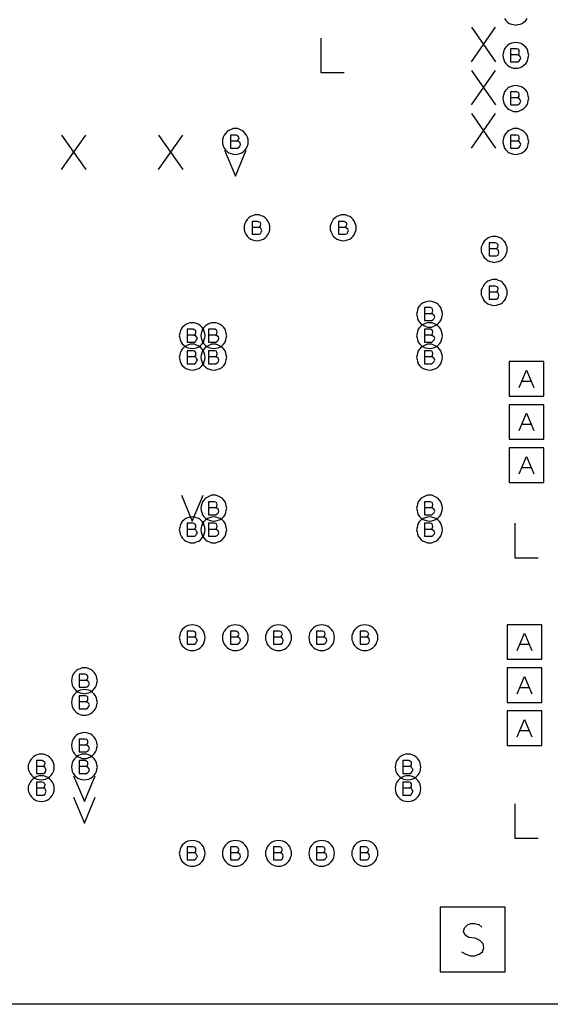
# Model space of a CAD drawing. Extents: x 28 to 61, y 25 to 46.
# Tile 4 of 49: x 33.3 to 34.5, y 29.7 to 31.9. Entities that reach past the tile are written whole.
import ezdxf

# ---------------------------------------------------------------- set-up
doc = ezdxf.new("R2010")
doc.units = 0
doc.layers.add('RVP8-IFD_E_fab', color=2, linetype='CONTINUOUS')

msp = doc.modelspace()

# ---------------------------------------------------------------- linework, layer by layer
at = {"layer": 'RVP8-IFD_E_fab'}
for points in [[(32.23, 29.66), (32.23, 33.66), (41.23, 33.66), (41.23, 29.66), (32.23, 29.66)], [(34.46, 31.86), (34.459, 31.865), (34.458, 31.87), (34.456, 31.875), (34.453, 31.879), (34.449, 31.883), (34.445, 31.886), (34.44, 31.888), (34.435, 31.889), (34.43, 31.89), (34.425, 31.889), (34.42, 31.888), (34.415, 31.886), (34.411, 31.883), (34.407, 31.879), (34.404, 31.875), (34.402, 31.87), (34.401, 31.865), (34.4, 31.86), (34.401, 31.855), (34.402, 31.85), (34.404, 31.845), (34.407, 31.841), (34.411, 31.837), (34.415, 31.834), (34.42, 31.832), (34.425, 31.83), (34.43, 31.83), (34.435, 31.83), (34.44, 31.832), (34.445, 31.834), (34.449, 31.837), (34.453, 31.841), (34.456, 31.845), (34.458, 31.85), (34.459, 31.855), (34.46, 31.86)], [(34.46, 31.76), (34.459, 31.765), (34.458, 31.77), (34.456, 31.775), (34.453, 31.779), (34.449, 31.783), (34.445, 31.786), (34.44, 31.788), (34.435, 31.789), (34.43, 31.79), (34.425, 31.789), (34.42, 31.788), (34.415, 31.786), (34.411, 31.783), (34.407, 31.779), (34.404, 31.775), (34.402, 31.77), (34.401, 31.765), (34.4, 31.76), (34.401, 31.755), (34.402, 31.75), (34.404, 31.745), (34.407, 31.741), (34.411, 31.737), (34.415, 31.734), (34.42, 31.732), (34.425, 31.73), (34.43, 31.73), (34.435, 31.73), (34.44, 31.732), (34.445, 31.734), (34.449, 31.737), (34.453, 31.741), (34.456, 31.745), (34.458, 31.75), (34.459, 31.755), (34.46, 31.76)], [(33.81, 31.66), (33.81, 31.665), (33.808, 31.67), (33.806, 31.675), (33.803, 31.679), (33.799, 31.683), (33.795, 31.686), (33.79, 31.688), (33.785, 31.69), (33.78, 31.69), (33.775, 31.69), (33.77, 31.688), (33.765, 31.686), (33.761, 31.683), (33.757, 31.679), (33.754, 31.675), (33.752, 31.67), (33.75, 31.665), (33.75, 31.66), (33.75, 31.655), (33.752, 31.65), (33.754, 31.645), (33.757, 31.641), (33.761, 31.637), (33.765, 31.634), (33.77, 31.632), (33.775, 31.631), (33.78, 31.63), (33.785, 31.631), (33.79, 31.632), (33.795, 31.634), (33.799, 31.637), (33.803, 31.641), (33.806, 31.645), (33.808, 31.65), (33.81, 31.655), (33.81, 31.66)], [(34.46, 31.66), (34.459, 31.665), (34.458, 31.67), (34.456, 31.675), (34.453, 31.679), (34.449, 31.683), (34.445, 31.686), (34.44, 31.688), (34.435, 31.69), (34.43, 31.69), (34.425, 31.69), (34.42, 31.688), (34.415, 31.686), (34.411, 31.683), (34.407, 31.679), (34.404, 31.675), (34.402, 31.67), (34.401, 31.665), (34.4, 31.66), (34.401, 31.655), (34.402, 31.65), (34.404, 31.645), (34.407, 31.641), (34.411, 31.637), (34.415, 31.634), (34.42, 31.632), (34.425, 31.631), (34.43, 31.63), (34.435, 31.631), (34.44, 31.632), (34.445, 31.634), (34.449, 31.637), (34.453, 31.641), (34.456, 31.645), (34.458, 31.65), (34.459, 31.655), (34.46, 31.66)], [(33.86, 31.46), (33.86, 31.465), (33.858, 31.47), (33.856, 31.475), (33.853, 31.479), (33.849, 31.483), (33.845, 31.486), (33.84, 31.488), (33.835, 31.49), (33.83, 31.49), (33.825, 31.49), (33.82, 31.488), (33.815, 31.486), (33.811, 31.483), (33.807, 31.479), (33.804, 31.475), (33.802, 31.47), (33.8, 31.465), (33.8, 31.46), (33.8, 31.455), (33.802, 31.45), (33.804, 31.445), (33.807, 31.441), (33.811, 31.437), (33.815, 31.434), (33.82, 31.432), (33.825, 31.431), (33.83, 31.43), (33.835, 31.431), (33.84, 31.432), (33.845, 31.434), (33.849, 31.437), (33.853, 31.441), (33.856, 31.445), (33.858, 31.45), (33.86, 31.455), (33.86, 31.46)], [(34.06, 31.46), (34.06, 31.465), (34.058, 31.47), (34.056, 31.475), (34.053, 31.479), (34.049, 31.483), (34.045, 31.486), (34.04, 31.488), (34.035, 31.49), (34.03, 31.49), (34.025, 31.49), (34.02, 31.488), (34.015, 31.486), (34.011, 31.483), (34.007, 31.479), (34.004, 31.475), (34.002, 31.47), (34, 31.465), (34, 31.46), (34, 31.455), (34.002, 31.45), (34.004, 31.445), (34.007, 31.441), (34.011, 31.437), (34.015, 31.434), (34.02, 31.432), (34.025, 31.431), (34.03, 31.43), (34.035, 31.431), (34.04, 31.432), (34.045, 31.434), (34.049, 31.437), (34.053, 31.441), (34.056, 31.445), (34.058, 31.45), (34.06, 31.455), (34.06, 31.46)], [(34.41, 31.41), (34.41, 31.415), (34.408, 31.42), (34.406, 31.425), (34.403, 31.429), (34.399, 31.433), (34.395, 31.436), (34.39, 31.438), (34.385, 31.44), (34.38, 31.44), (34.375, 31.44), (34.37, 31.438), (34.365, 31.436), (34.361, 31.433), (34.357, 31.429), (34.354, 31.425), (34.352, 31.42), (34.35, 31.415), (34.35, 31.41), (34.35, 31.405), (34.352, 31.4), (34.354, 31.395), (34.357, 31.391), (34.361, 31.387), (34.365, 31.384), (34.37, 31.382), (34.375, 31.381), (34.38, 31.38), (34.385, 31.381), (34.39, 31.382), (34.395, 31.384), (34.399, 31.387), (34.403, 31.391), (34.406, 31.395), (34.408, 31.4), (34.41, 31.405), (34.41, 31.41)], [(34.41, 31.31), (34.41, 31.315), (34.408, 31.32), (34.406, 31.325), (34.403, 31.329), (34.399, 31.333), (34.395, 31.336), (34.39, 31.338), (34.385, 31.34), (34.38, 31.34), (34.375, 31.34), (34.37, 31.338), (34.365, 31.336), (34.361, 31.333), (34.357, 31.329), (34.354, 31.325), (34.352, 31.32), (34.35, 31.315), (34.35, 31.31), (34.35, 31.305), (34.352, 31.3), (34.354, 31.295), (34.357, 31.291), (34.361, 31.287), (34.365, 31.284), (34.37, 31.282), (34.375, 31.281), (34.38, 31.28), (34.385, 31.281), (34.39, 31.282), (34.395, 31.284), (34.399, 31.287), (34.403, 31.291), (34.406, 31.295), (34.408, 31.3), (34.41, 31.305), (34.41, 31.31)], [(34.26, 31.26), (34.259, 31.265), (34.258, 31.27), (34.256, 31.275), (34.253, 31.279), (34.249, 31.283), (34.245, 31.286), (34.24, 31.288), (34.235, 31.289), (34.23, 31.29), (34.225, 31.289), (34.22, 31.288), (34.215, 31.286), (34.211, 31.283), (34.207, 31.279), (34.204, 31.275), (34.202, 31.27), (34.201, 31.265), (34.2, 31.26), (34.201, 31.255), (34.202, 31.25), (34.204, 31.245), (34.207, 31.241), (34.211, 31.237), (34.215, 31.234), (34.22, 31.232), (34.225, 31.23), (34.23, 31.23), (34.235, 31.23), (34.24, 31.232), (34.245, 31.234), (34.249, 31.237), (34.253, 31.241), (34.256, 31.245), (34.258, 31.25), (34.259, 31.255), (34.26, 31.26)], [(33.71, 31.21), (33.709, 31.215), (33.708, 31.22), (33.706, 31.225), (33.703, 31.229), (33.699, 31.233), (33.695, 31.236), (33.69, 31.238), (33.685, 31.24), (33.68, 31.24), (33.675, 31.24), (33.67, 31.238), (33.665, 31.236), (33.661, 31.233), (33.657, 31.229), (33.654, 31.225), (33.652, 31.22), (33.651, 31.215), (33.65, 31.21), (33.651, 31.205), (33.652, 31.2), (33.654, 31.195), (33.657, 31.191), (33.661, 31.187), (33.665, 31.184), (33.67, 31.182), (33.675, 31.181), (33.68, 31.18), (33.685, 31.181), (33.69, 31.182), (33.695, 31.184), (33.699, 31.187), (33.703, 31.191), (33.706, 31.195), (33.708, 31.2), (33.709, 31.205), (33.71, 31.21)], [(33.76, 31.21), (33.759, 31.215), (33.758, 31.22), (33.756, 31.225), (33.753, 31.229), (33.749, 31.233), (33.745, 31.236), (33.74, 31.238), (33.735, 31.24), (33.73, 31.24), (33.725, 31.24), (33.72, 31.238), (33.715, 31.236), (33.711, 31.233), (33.707, 31.229), (33.704, 31.225), (33.702, 31.22), (33.701, 31.215), (33.7, 31.21), (33.701, 31.205), (33.702, 31.2), (33.704, 31.195), (33.707, 31.191), (33.711, 31.187), (33.715, 31.184), (33.72, 31.182), (33.725, 31.181), (33.73, 31.18), (33.735, 31.181), (33.74, 31.182), (33.745, 31.184), (33.749, 31.187), (33.753, 31.191), (33.756, 31.195), (33.758, 31.2), (33.759, 31.205), (33.76, 31.21)], [(34.26, 31.21), (34.259, 31.215), (34.258, 31.22), (34.256, 31.225), (34.253, 31.229), (34.249, 31.233), (34.245, 31.236), (34.24, 31.238), (34.235, 31.24), (34.23, 31.24), (34.225, 31.24), (34.22, 31.238), (34.215, 31.236), (34.211, 31.233), (34.207, 31.229), (34.204, 31.225), (34.202, 31.22), (34.201, 31.215), (34.2, 31.21), (34.201, 31.205), (34.202, 31.2), (34.204, 31.195), (34.207, 31.191), (34.211, 31.187), (34.215, 31.184), (34.22, 31.182), (34.225, 31.181), (34.23, 31.18), (34.235, 31.181), (34.24, 31.182), (34.245, 31.184), (34.249, 31.187), (34.253, 31.191), (34.256, 31.195), (34.258, 31.2), (34.259, 31.205), (34.26, 31.21)], [(33.71, 31.16), (33.709, 31.165), (33.708, 31.17), (33.706, 31.175), (33.703, 31.179), (33.699, 31.183), (33.695, 31.186), (33.69, 31.188), (33.685, 31.19), (33.68, 31.19), (33.675, 31.19), (33.67, 31.188), (33.665, 31.186), (33.661, 31.183), (33.657, 31.179), (33.654, 31.175), (33.652, 31.17), (33.651, 31.165), (33.65, 31.16), (33.651, 31.155), (33.652, 31.15), (33.654, 31.145), (33.657, 31.141), (33.661, 31.137), (33.665, 31.134), (33.67, 31.132), (33.675, 31.131), (33.68, 31.13), (33.685, 31.131), (33.69, 31.132), (33.695, 31.134), (33.699, 31.137), (33.703, 31.141), (33.706, 31.145), (33.708, 31.15), (33.709, 31.155), (33.71, 31.16)], [(33.76, 31.16), (33.759, 31.165), (33.758, 31.17), (33.756, 31.175), (33.753, 31.179), (33.749, 31.183), (33.745, 31.186), (33.74, 31.188), (33.735, 31.19), (33.73, 31.19), (33.725, 31.19), (33.72, 31.188), (33.715, 31.186), (33.711, 31.183), (33.707, 31.179), (33.704, 31.175), (33.702, 31.17), (33.701, 31.165), (33.7, 31.16), (33.701, 31.155), (33.702, 31.15), (33.704, 31.145), (33.707, 31.141), (33.711, 31.137), (33.715, 31.134), (33.72, 31.132), (33.725, 31.131), (33.73, 31.13), (33.735, 31.131), (33.74, 31.132), (33.745, 31.134), (33.749, 31.137), (33.753, 31.141), (33.756, 31.145), (33.758, 31.15), (33.759, 31.155), (33.76, 31.16)], [(34.26, 31.16), (34.259, 31.165), (34.258, 31.17), (34.256, 31.175), (34.253, 31.179), (34.249, 31.183), (34.245, 31.186), (34.24, 31.188), (34.235, 31.19), (34.23, 31.19), (34.225, 31.19), (34.22, 31.188), (34.215, 31.186), (34.211, 31.183), (34.207, 31.179), (34.204, 31.175), (34.202, 31.17), (34.201, 31.165), (34.2, 31.16), (34.201, 31.155), (34.202, 31.15), (34.204, 31.145), (34.207, 31.141), (34.211, 31.137), (34.215, 31.134), (34.22, 31.132), (34.225, 31.131), (34.23, 31.13), (34.235, 31.131), (34.24, 31.132), (34.245, 31.134), (34.249, 31.137), (34.253, 31.141), (34.256, 31.145), (34.258, 31.15), (34.259, 31.155), (34.26, 31.16)], [(34.415, 31.07), (34.495, 31.07), (34.495, 31.15), (34.415, 31.15), (34.415, 31.07)], [(34.415, 30.97), (34.495, 30.97), (34.495, 31.05), (34.415, 31.05), (34.415, 30.97)], [(34.415, 30.87), (34.495, 30.87), (34.495, 30.95), (34.415, 30.95), (34.415, 30.87)], [(33.76, 30.81), (33.759, 30.815), (33.758, 30.82), (33.756, 30.825), (33.753, 30.829), (33.749, 30.833), (33.745, 30.836), (33.74, 30.838), (33.735, 30.84), (33.73, 30.84), (33.725, 30.84), (33.72, 30.838), (33.715, 30.836), (33.711, 30.833), (33.707, 30.829), (33.704, 30.825), (33.702, 30.82), (33.701, 30.815), (33.7, 30.81), (33.701, 30.805), (33.702, 30.8), (33.704, 30.795), (33.707, 30.791), (33.711, 30.787), (33.715, 30.784), (33.72, 30.782), (33.725, 30.781), (33.73, 30.78), (33.735, 30.781), (33.74, 30.782), (33.745, 30.784), (33.749, 30.787), (33.753, 30.791), (33.756, 30.795), (33.758, 30.8), (33.759, 30.805), (33.76, 30.81)], [(34.26, 30.81), (34.259, 30.815), (34.258, 30.82), (34.256, 30.825), (34.253, 30.829), (34.249, 30.833), (34.245, 30.836), (34.24, 30.838), (34.235, 30.84), (34.23, 30.84), (34.225, 30.84), (34.22, 30.838), (34.215, 30.836), (34.211, 30.833), (34.207, 30.829), (34.204, 30.825), (34.202, 30.82), (34.201, 30.815), (34.2, 30.81), (34.201, 30.805), (34.202, 30.8), (34.204, 30.795), (34.207, 30.791), (34.211, 30.787), (34.215, 30.784), (34.22, 30.782), (34.225, 30.781), (34.23, 30.78), (34.235, 30.781), (34.24, 30.782), (34.245, 30.784), (34.249, 30.787), (34.253, 30.791), (34.256, 30.795), (34.258, 30.8), (34.259, 30.805), (34.26, 30.81)], [(33.71, 30.76), (33.709, 30.765), (33.708, 30.77), (33.706, 30.775), (33.703, 30.779), (33.699, 30.783), (33.695, 30.786), (33.69, 30.788), (33.685, 30.789), (33.68, 30.79), (33.675, 30.789), (33.67, 30.788), (33.665, 30.786), (33.661, 30.783), (33.657, 30.779), (33.654, 30.775), (33.652, 30.77), (33.651, 30.765), (33.65, 30.76), (33.651, 30.755), (33.652, 30.75), (33.654, 30.745), (33.657, 30.741), (33.661, 30.737), (33.665, 30.734), (33.67, 30.732), (33.675, 30.73), (33.68, 30.73), (33.685, 30.73), (33.69, 30.732), (33.695, 30.734), (33.699, 30.737), (33.703, 30.741), (33.706, 30.745), (33.708, 30.75), (33.709, 30.755), (33.71, 30.76)], [(33.76, 30.76), (33.759, 30.765), (33.758, 30.77), (33.756, 30.775), (33.753, 30.779), (33.749, 30.783), (33.745, 30.786), (33.74, 30.788), (33.735, 30.789), (33.73, 30.79), (33.725, 30.789), (33.72, 30.788), (33.715, 30.786), (33.711, 30.783), (33.707, 30.779), (33.704, 30.775), (33.702, 30.77), (33.701, 30.765), (33.7, 30.76), (33.701, 30.755), (33.702, 30.75), (33.704, 30.745), (33.707, 30.741), (33.711, 30.737), (33.715, 30.734), (33.72, 30.732), (33.725, 30.73), (33.73, 30.73), (33.735, 30.73), (33.74, 30.732), (33.745, 30.734), (33.749, 30.737), (33.753, 30.741), (33.756, 30.745), (33.758, 30.75), (33.759, 30.755), (33.76, 30.76)], [(34.26, 30.76), (34.259, 30.765), (34.258, 30.77), (34.256, 30.775), (34.253, 30.779), (34.249, 30.783), (34.245, 30.786), (34.24, 30.788), (34.235, 30.789), (34.23, 30.79), (34.225, 30.789), (34.22, 30.788), (34.215, 30.786), (34.211, 30.783), (34.207, 30.779), (34.204, 30.775), (34.202, 30.77), (34.201, 30.765), (34.2, 30.76), (34.201, 30.755), (34.202, 30.75), (34.204, 30.745), (34.207, 30.741), (34.211, 30.737), (34.215, 30.734), (34.22, 30.732), (34.225, 30.73), (34.23, 30.73), (34.235, 30.73), (34.24, 30.732), (34.245, 30.734), (34.249, 30.737), (34.253, 30.741), (34.256, 30.745), (34.258, 30.75), (34.259, 30.755), (34.26, 30.76)], [(33.71, 30.51), (33.709, 30.515), (33.708, 30.52), (33.706, 30.525), (33.703, 30.529), (33.699, 30.533), (33.695, 30.536), (33.69, 30.538), (33.685, 30.539), (33.68, 30.54), (33.675, 30.539), (33.67, 30.538), (33.665, 30.536), (33.661, 30.533), (33.657, 30.529), (33.654, 30.525), (33.652, 30.52), (33.651, 30.515), (33.65, 30.51), (33.651, 30.505), (33.652, 30.5), (33.654, 30.495), (33.657, 30.491), (33.661, 30.487), (33.665, 30.484), (33.67, 30.482), (33.675, 30.48), (33.68, 30.48), (33.685, 30.48), (33.69, 30.482), (33.695, 30.484), (33.699, 30.487), (33.703, 30.491), (33.706, 30.495), (33.708, 30.5), (33.709, 30.505), (33.71, 30.51)], [(33.81, 30.51), (33.81, 30.515), (33.808, 30.52), (33.806, 30.525), (33.803, 30.529), (33.799, 30.533), (33.795, 30.536), (33.79, 30.538), (33.785, 30.539), (33.78, 30.54), (33.775, 30.539), (33.77, 30.538), (33.765, 30.536), (33.761, 30.533), (33.757, 30.529), (33.754, 30.525), (33.752, 30.52), (33.75, 30.515), (33.75, 30.51), (33.75, 30.505), (33.752, 30.5), (33.754, 30.495), (33.757, 30.491), (33.761, 30.487), (33.765, 30.484), (33.77, 30.482), (33.775, 30.48), (33.78, 30.48), (33.785, 30.48), (33.79, 30.482), (33.795, 30.484), (33.799, 30.487), (33.803, 30.491), (33.806, 30.495), (33.808, 30.5), (33.81, 30.505), (33.81, 30.51)], [(33.91, 30.51), (33.91, 30.515), (33.908, 30.52), (33.906, 30.525), (33.903, 30.529), (33.899, 30.533), (33.895, 30.536), (33.89, 30.538), (33.885, 30.539), (33.88, 30.54), (33.875, 30.539), (33.87, 30.538), (33.865, 30.536), (33.861, 30.533), (33.857, 30.529), (33.854, 30.525), (33.852, 30.52), (33.85, 30.515), (33.85, 30.51), (33.85, 30.505), (33.852, 30.5), (33.854, 30.495), (33.857, 30.491), (33.861, 30.487), (33.865, 30.484), (33.87, 30.482), (33.875, 30.48), (33.88, 30.48), (33.885, 30.48), (33.89, 30.482), (33.895, 30.484), (33.899, 30.487), (33.903, 30.491), (33.906, 30.495), (33.908, 30.5), (33.91, 30.505), (33.91, 30.51)], [(34.01, 30.51), (34.009, 30.515), (34.008, 30.52), (34.006, 30.525), (34.003, 30.529), (33.999, 30.533), (33.995, 30.536), (33.99, 30.538), (33.985, 30.539), (33.98, 30.54), (33.975, 30.539), (33.97, 30.538), (33.965, 30.536), (33.961, 30.533), (33.957, 30.529), (33.954, 30.525), (33.952, 30.52), (33.951, 30.515), (33.95, 30.51), (33.951, 30.505), (33.952, 30.5), (33.954, 30.495), (33.957, 30.491), (33.961, 30.487), (33.965, 30.484), (33.97, 30.482), (33.975, 30.48), (33.98, 30.48), (33.985, 30.48), (33.99, 30.482), (33.995, 30.484), (33.999, 30.487), (34.003, 30.491), (34.006, 30.495), (34.008, 30.5), (34.009, 30.505), (34.01, 30.51)], [(34.11, 30.51), (34.11, 30.515), (34.108, 30.52), (34.106, 30.525), (34.103, 30.529), (34.099, 30.533), (34.095, 30.536), (34.09, 30.538), (34.085, 30.539), (34.08, 30.54), (34.075, 30.539), (34.07, 30.538), (34.065, 30.536), (34.061, 30.533), (34.057, 30.529), (34.054, 30.525), (34.052, 30.52), (34.05, 30.515), (34.05, 30.51), (34.05, 30.505), (34.052, 30.5), (34.054, 30.495), (34.057, 30.491), (34.061, 30.487), (34.065, 30.484), (34.07, 30.482), (34.075, 30.48), (34.08, 30.48), (34.085, 30.48), (34.09, 30.482), (34.095, 30.484), (34.099, 30.487), (34.103, 30.491), (34.106, 30.495), (34.108, 30.5), (34.11, 30.505), (34.11, 30.51)], [(34.41, 30.46), (34.49, 30.46), (34.49, 30.54), (34.41, 30.54), (34.41, 30.46)], [(33.46, 30.41), (33.459, 30.415), (33.458, 30.42), (33.456, 30.425), (33.453, 30.429), (33.449, 30.433), (33.445, 30.436), (33.44, 30.438), (33.435, 30.44), (33.43, 30.44), (33.425, 30.44), (33.42, 30.438), (33.415, 30.436), (33.411, 30.433), (33.407, 30.429), (33.404, 30.425), (33.402, 30.42), (33.401, 30.415), (33.4, 30.41), (33.401, 30.405), (33.402, 30.4), (33.404, 30.395), (33.407, 30.391), (33.411, 30.387), (33.415, 30.384), (33.42, 30.382), (33.425, 30.381), (33.43, 30.38), (33.435, 30.381), (33.44, 30.382), (33.445, 30.384), (33.449, 30.387), (33.453, 30.391), (33.456, 30.395), (33.458, 30.4), (33.459, 30.405), (33.46, 30.41)], [(34.41, 30.36), (34.49, 30.36), (34.49, 30.44), (34.41, 30.44), (34.41, 30.36)], [(33.46, 30.36), (33.459, 30.365), (33.458, 30.37), (33.456, 30.375), (33.453, 30.379), (33.449, 30.383), (33.445, 30.386), (33.44, 30.388), (33.435, 30.389), (33.43, 30.39), (33.425, 30.389), (33.42, 30.388), (33.415, 30.386), (33.411, 30.383), (33.407, 30.379), (33.404, 30.375), (33.402, 30.37), (33.401, 30.365), (33.4, 30.36), (33.401, 30.355), (33.402, 30.35), (33.404, 30.345), (33.407, 30.341), (33.411, 30.337), (33.415, 30.334), (33.42, 30.332), (33.425, 30.33), (33.43, 30.33), (33.435, 30.33), (33.44, 30.332), (33.445, 30.334), (33.449, 30.337), (33.453, 30.341), (33.456, 30.345), (33.458, 30.35), (33.459, 30.355), (33.46, 30.36)], [(34.41, 30.26), (34.49, 30.26), (34.49, 30.34), (34.41, 30.34), (34.41, 30.26)], [(33.46, 30.26), (33.459, 30.265), (33.458, 30.27), (33.456, 30.275), (33.453, 30.279), (33.449, 30.283), (33.445, 30.286), (33.44, 30.288), (33.435, 30.289), (33.43, 30.29), (33.425, 30.289), (33.42, 30.288), (33.415, 30.286), (33.411, 30.283), (33.407, 30.279), (33.404, 30.275), (33.402, 30.27), (33.401, 30.265), (33.4, 30.26), (33.401, 30.255), (33.402, 30.25), (33.404, 30.245), (33.407, 30.241), (33.411, 30.237), (33.415, 30.234), (33.42, 30.232), (33.425, 30.23), (33.43, 30.23), (33.435, 30.23), (33.44, 30.232), (33.445, 30.234), (33.449, 30.237), (33.453, 30.241), (33.456, 30.245), (33.458, 30.25), (33.459, 30.255), (33.46, 30.26)], [(33.36, 30.21), (33.36, 30.215), (33.358, 30.22), (33.356, 30.225), (33.353, 30.229), (33.349, 30.233), (33.345, 30.236), (33.34, 30.238), (33.335, 30.24), (33.33, 30.24), (33.325, 30.24), (33.32, 30.238), (33.315, 30.236), (33.311, 30.233), (33.307, 30.229), (33.304, 30.225), (33.302, 30.22), (33.3, 30.215), (33.3, 30.21), (33.3, 30.205), (33.302, 30.2), (33.304, 30.195), (33.307, 30.191), (33.311, 30.187), (33.315, 30.184), (33.32, 30.182), (33.325, 30.181), (33.33, 30.18), (33.335, 30.181), (33.34, 30.182), (33.345, 30.184), (33.349, 30.187), (33.353, 30.191), (33.356, 30.195), (33.358, 30.2), (33.36, 30.205), (33.36, 30.21)], [(33.46, 30.21), (33.459, 30.215), (33.458, 30.22), (33.456, 30.225), (33.453, 30.229), (33.449, 30.233), (33.445, 30.236), (33.44, 30.238), (33.435, 30.24), (33.43, 30.24), (33.425, 30.24), (33.42, 30.238), (33.415, 30.236), (33.411, 30.233), (33.407, 30.229), (33.404, 30.225), (33.402, 30.22), (33.401, 30.215), (33.4, 30.21), (33.401, 30.205), (33.402, 30.2), (33.404, 30.195), (33.407, 30.191), (33.411, 30.187), (33.415, 30.184), (33.42, 30.182), (33.425, 30.181), (33.43, 30.18), (33.435, 30.181), (33.44, 30.182), (33.445, 30.184), (33.449, 30.187), (33.453, 30.191), (33.456, 30.195), (33.458, 30.2), (33.459, 30.205), (33.46, 30.21)], [(34.21, 30.21), (34.209, 30.215), (34.208, 30.22), (34.206, 30.225), (34.203, 30.229), (34.199, 30.233), (34.195, 30.236), (34.19, 30.238), (34.185, 30.24), (34.18, 30.24), (34.175, 30.24), (34.17, 30.238), (34.165, 30.236), (34.161, 30.233), (34.157, 30.229), (34.154, 30.225), (34.152, 30.22), (34.151, 30.215), (34.15, 30.21), (34.151, 30.205), (34.152, 30.2), (34.154, 30.195), (34.157, 30.191), (34.161, 30.187), (34.165, 30.184), (34.17, 30.182), (34.175, 30.181), (34.18, 30.18), (34.185, 30.181), (34.19, 30.182), (34.195, 30.184), (34.199, 30.187), (34.203, 30.191), (34.206, 30.195), (34.208, 30.2), (34.209, 30.205), (34.21, 30.21)], [(33.36, 30.16), (33.36, 30.165), (33.358, 30.17), (33.356, 30.175), (33.353, 30.179), (33.349, 30.183), (33.345, 30.186), (33.34, 30.188), (33.335, 30.19), (33.33, 30.19), (33.325, 30.19), (33.32, 30.188), (33.315, 30.186), (33.311, 30.183), (33.307, 30.179), (33.304, 30.175), (33.302, 30.17), (33.3, 30.165), (33.3, 30.16), (33.3, 30.155), (33.302, 30.15), (33.304, 30.145), (33.307, 30.141), (33.311, 30.137), (33.315, 30.134), (33.32, 30.132), (33.325, 30.131), (33.33, 30.13), (33.335, 30.131), (33.34, 30.132), (33.345, 30.134), (33.349, 30.137), (33.353, 30.141), (33.356, 30.145), (33.358, 30.15), (33.36, 30.155), (33.36, 30.16)], [(34.21, 30.16), (34.209, 30.165), (34.208, 30.17), (34.206, 30.175), (34.203, 30.179), (34.199, 30.183), (34.195, 30.186), (34.19, 30.188), (34.185, 30.19), (34.18, 30.19), (34.175, 30.19), (34.17, 30.188), (34.165, 30.186), (34.161, 30.183), (34.157, 30.179), (34.154, 30.175), (34.152, 30.17), (34.151, 30.165), (34.15, 30.16), (34.151, 30.155), (34.152, 30.15), (34.154, 30.145), (34.157, 30.141), (34.161, 30.137), (34.165, 30.134), (34.17, 30.132), (34.175, 30.131), (34.18, 30.13), (34.185, 30.131), (34.19, 30.132), (34.195, 30.134), (34.199, 30.137), (34.203, 30.141), (34.206, 30.145), (34.208, 30.15), (34.209, 30.155), (34.21, 30.16)], [(33.71, 30.01), (33.709, 30.015), (33.708, 30.02), (33.706, 30.025), (33.703, 30.029), (33.699, 30.033), (33.695, 30.036), (33.69, 30.038), (33.685, 30.039), (33.68, 30.04), (33.675, 30.039), (33.67, 30.038), (33.665, 30.036), (33.661, 30.033), (33.657, 30.029), (33.654, 30.025), (33.652, 30.02), (33.651, 30.015), (33.65, 30.01), (33.651, 30.005), (33.652, 30), (33.654, 29.995), (33.657, 29.991), (33.661, 29.987), (33.665, 29.984), (33.67, 29.982), (33.675, 29.98), (33.68, 29.98), (33.685, 29.98), (33.69, 29.982), (33.695, 29.984), (33.699, 29.987), (33.703, 29.991), (33.706, 29.995), (33.708, 30), (33.709, 30.005), (33.71, 30.01)], [(33.81, 30.01), (33.81, 30.015), (33.808, 30.02), (33.806, 30.025), (33.803, 30.029), (33.799, 30.033), (33.795, 30.036), (33.79, 30.038), (33.785, 30.039), (33.78, 30.04), (33.775, 30.039), (33.77, 30.038), (33.765, 30.036), (33.761, 30.033), (33.757, 30.029), (33.754, 30.025), (33.752, 30.02), (33.75, 30.015), (33.75, 30.01), (33.75, 30.005), (33.752, 30), (33.754, 29.995), (33.757, 29.991), (33.761, 29.987), (33.765, 29.984), (33.77, 29.982), (33.775, 29.98), (33.78, 29.98), (33.785, 29.98), (33.79, 29.982), (33.795, 29.984), (33.799, 29.987), (33.803, 29.991), (33.806, 29.995), (33.808, 30), (33.81, 30.005), (33.81, 30.01)], [(33.91, 30.01), (33.91, 30.015), (33.908, 30.02), (33.906, 30.025), (33.903, 30.029), (33.899, 30.033), (33.895, 30.036), (33.89, 30.038), (33.885, 30.039), (33.88, 30.04), (33.875, 30.039), (33.87, 30.038), (33.865, 30.036), (33.861, 30.033), (33.857, 30.029), (33.854, 30.025), (33.852, 30.02), (33.85, 30.015), (33.85, 30.01), (33.85, 30.005), (33.852, 30), (33.854, 29.995), (33.857, 29.991), (33.861, 29.987), (33.865, 29.984), (33.87, 29.982), (33.875, 29.98), (33.88, 29.98), (33.885, 29.98), (33.89, 29.982), (33.895, 29.984), (33.899, 29.987), (33.903, 29.991), (33.906, 29.995), (33.908, 30), (33.91, 30.005), (33.91, 30.01)], [(34.01, 30.01), (34.009, 30.015), (34.008, 30.02), (34.006, 30.025), (34.003, 30.029), (33.999, 30.033), (33.995, 30.036), (33.99, 30.038), (33.985, 30.039), (33.98, 30.04), (33.975, 30.039), (33.97, 30.038), (33.965, 30.036), (33.961, 30.033), (33.957, 30.029), (33.954, 30.025), (33.952, 30.02), (33.951, 30.015), (33.95, 30.01), (33.951, 30.005), (33.952, 30), (33.954, 29.995), (33.957, 29.991), (33.961, 29.987), (33.965, 29.984), (33.97, 29.982), (33.975, 29.98), (33.98, 29.98), (33.985, 29.98), (33.99, 29.982), (33.995, 29.984), (33.999, 29.987), (34.003, 29.991), (34.006, 29.995), (34.008, 30), (34.009, 30.005), (34.01, 30.01)], [(34.11, 30.01), (34.11, 30.015), (34.108, 30.02), (34.106, 30.025), (34.103, 30.029), (34.099, 30.033), (34.095, 30.036), (34.09, 30.038), (34.085, 30.039), (34.08, 30.04), (34.075, 30.039), (34.07, 30.038), (34.065, 30.036), (34.061, 30.033), (34.057, 30.029), (34.054, 30.025), (34.052, 30.02), (34.05, 30.015), (34.05, 30.01), (34.05, 30.005), (34.052, 30), (34.054, 29.995), (34.057, 29.991), (34.061, 29.987), (34.065, 29.984), (34.07, 29.982), (34.075, 29.98), (34.08, 29.98), (34.085, 29.98), (34.09, 29.982), (34.095, 29.984), (34.099, 29.987), (34.103, 29.991), (34.106, 29.995), (34.108, 30), (34.11, 30.005), (34.11, 30.01)], [(34.255, 29.735), (34.405, 29.735), (34.405, 29.885), (34.255, 29.885), (34.255, 29.735)]]:
    msp.add_lwpolyline(points, close=True, dxfattribs=at)
for points in [[(34.404, 31.945), (34.407, 31.941), (34.411, 31.937), (34.415, 31.934), (34.42, 31.932), (34.425, 31.931), (34.43, 31.93), (34.435, 31.931), (34.44, 31.932), (34.445, 31.934), (34.449, 31.937), (34.453, 31.941), (34.456, 31.945)], [(34.327, 31.845), (34.383, 31.925)], [(34.327, 31.925), (34.383, 31.845)], [(33.978, 31.9), (33.978, 31.82), (34.032, 31.82)], [(34.434, 31.861), (34.436, 31.862), (34.438, 31.865), (34.438, 31.868), (34.438, 31.872), (34.436, 31.874), (34.432, 31.875), (34.418, 31.875), (34.418, 31.845), (34.435, 31.845), (34.438, 31.847), (34.44, 31.85), (34.442, 31.854), (34.44, 31.857), (34.438, 31.86), (34.434, 31.861), (34.418, 31.861)], [(34.327, 31.745), (34.383, 31.825)], [(34.327, 31.825), (34.383, 31.745)], [(34.434, 31.761), (34.436, 31.763), (34.438, 31.765), (34.438, 31.768), (34.438, 31.771), (34.436, 31.774), (34.432, 31.775), (34.418, 31.775), (34.418, 31.745), (34.435, 31.745), (34.438, 31.747), (34.44, 31.75), (34.442, 31.753), (34.44, 31.757), (34.438, 31.76), (34.434, 31.761), (34.418, 31.761)], [(34.327, 31.645), (34.383, 31.725)], [(34.327, 31.725), (34.383, 31.645)], [(33.377, 31.595), (33.433, 31.675)], [(33.377, 31.675), (33.433, 31.595)], [(33.602, 31.595), (33.658, 31.675)], [(33.602, 31.675), (33.658, 31.595)], [(33.784, 31.661), (33.786, 31.663), (33.787, 31.665), (33.789, 31.669), (33.787, 31.671), (33.785, 31.674), (33.782, 31.675), (33.769, 31.675), (33.769, 31.645), (33.785, 31.645), (33.789, 31.647), (33.791, 31.65), (33.792, 31.653), (33.791, 31.657), (33.787, 31.66), (33.784, 31.661), (33.769, 31.661)], [(34.434, 31.661), (34.436, 31.663), (34.438, 31.665), (34.438, 31.669), (34.438, 31.671), (34.436, 31.674), (34.432, 31.675), (34.418, 31.675), (34.418, 31.645), (34.435, 31.645), (34.438, 31.647), (34.44, 31.65), (34.442, 31.653), (34.44, 31.657), (34.438, 31.66), (34.434, 31.661), (34.418, 31.661)], [(33.755, 31.64), (33.78, 31.58), (33.805, 31.64)], [(33.834, 31.461), (33.836, 31.462), (33.838, 31.465), (33.839, 31.469), (33.838, 31.472), (33.835, 31.473), (33.832, 31.475), (33.819, 31.475), (33.819, 31.445), (33.835, 31.445), (33.839, 31.447), (33.84, 31.45), (33.841, 31.454), (33.84, 31.457), (33.838, 31.46), (33.834, 31.461), (33.819, 31.461)], [(34.034, 31.461), (34.036, 31.462), (34.037, 31.465), (34.039, 31.469), (34.037, 31.472), (34.035, 31.473), (34.032, 31.475), (34.019, 31.475), (34.019, 31.445), (34.035, 31.445), (34.039, 31.447), (34.041, 31.45), (34.042, 31.454), (34.041, 31.457), (34.037, 31.46), (34.034, 31.461), (34.019, 31.461)], [(34.384, 31.411), (34.386, 31.413), (34.388, 31.415), (34.389, 31.419), (34.388, 31.421), (34.386, 31.424), (34.382, 31.425), (34.368, 31.425), (34.368, 31.395), (34.385, 31.395), (34.389, 31.397), (34.39, 31.4), (34.391, 31.403), (34.39, 31.407), (34.388, 31.41), (34.384, 31.411), (34.368, 31.411)], [(34.384, 31.311), (34.386, 31.313), (34.388, 31.315), (34.389, 31.319), (34.388, 31.322), (34.386, 31.323), (34.382, 31.325), (34.368, 31.325), (34.368, 31.295), (34.385, 31.295), (34.389, 31.297), (34.39, 31.3), (34.391, 31.303), (34.39, 31.307), (34.388, 31.31), (34.384, 31.311), (34.368, 31.311)], [(34.234, 31.261), (34.236, 31.263), (34.237, 31.265), (34.238, 31.268), (34.237, 31.271), (34.236, 31.274), (34.232, 31.275), (34.218, 31.275), (34.218, 31.245), (34.235, 31.245), (34.238, 31.247), (34.241, 31.25), (34.242, 31.253), (34.241, 31.257), (34.237, 31.26), (34.234, 31.261), (34.218, 31.261)], [(33.684, 31.211), (33.686, 31.212), (33.688, 31.215), (33.688, 31.219), (33.688, 31.222), (33.686, 31.223), (33.682, 31.225), (33.668, 31.225), (33.668, 31.195), (33.685, 31.195), (33.688, 31.197), (33.69, 31.2), (33.692, 31.204), (33.69, 31.207), (33.688, 31.21), (33.684, 31.211), (33.668, 31.211)], [(33.734, 31.211), (33.736, 31.212), (33.737, 31.215), (33.738, 31.219), (33.737, 31.222), (33.736, 31.223), (33.732, 31.225), (33.718, 31.225), (33.718, 31.195), (33.735, 31.195), (33.738, 31.197), (33.741, 31.2), (33.742, 31.204), (33.741, 31.207), (33.737, 31.21), (33.734, 31.211), (33.718, 31.211)], [(34.234, 31.211), (34.236, 31.212), (34.237, 31.215), (34.238, 31.219), (34.237, 31.222), (34.236, 31.223), (34.232, 31.225), (34.218, 31.225), (34.218, 31.195), (34.235, 31.195), (34.238, 31.197), (34.241, 31.2), (34.242, 31.204), (34.241, 31.207), (34.237, 31.21), (34.234, 31.211), (34.218, 31.211)], [(33.684, 31.161), (33.686, 31.163), (33.688, 31.165), (33.688, 31.169), (33.688, 31.171), (33.686, 31.174), (33.682, 31.175), (33.668, 31.175), (33.668, 31.145), (33.685, 31.145), (33.688, 31.147), (33.69, 31.15), (33.692, 31.153), (33.69, 31.157), (33.688, 31.16), (33.684, 31.161), (33.668, 31.161)], [(33.734, 31.161), (33.736, 31.163), (33.737, 31.165), (33.738, 31.169), (33.737, 31.171), (33.736, 31.174), (33.732, 31.175), (33.718, 31.175), (33.718, 31.145), (33.735, 31.145), (33.738, 31.147), (33.741, 31.15), (33.742, 31.153), (33.741, 31.157), (33.737, 31.16), (33.734, 31.161), (33.718, 31.161)], [(34.234, 31.161), (34.236, 31.163), (34.237, 31.165), (34.238, 31.169), (34.237, 31.171), (34.236, 31.174), (34.232, 31.175), (34.218, 31.175), (34.218, 31.145), (34.235, 31.145), (34.238, 31.147), (34.241, 31.15), (34.242, 31.153), (34.241, 31.157), (34.237, 31.16), (34.234, 31.161), (34.218, 31.161)], [(34.438, 31.09), (34.455, 31.13), (34.472, 31.09)], [(34.466, 31.104), (34.444, 31.104)], [(34.438, 30.99), (34.455, 31.03), (34.472, 30.99)], [(34.466, 31.004), (34.444, 31.004)], [(34.438, 30.89), (34.455, 30.93), (34.472, 30.89)], [(34.466, 30.904), (34.444, 30.904)], [(33.655, 30.84), (33.68, 30.78), (33.705, 30.84)], [(33.734, 30.811), (33.736, 30.813), (33.737, 30.815), (33.738, 30.819), (33.737, 30.822), (33.736, 30.823), (33.732, 30.825), (33.718, 30.825), (33.718, 30.795), (33.735, 30.795), (33.738, 30.797), (33.741, 30.8), (33.742, 30.803), (33.741, 30.807), (33.737, 30.81), (33.734, 30.811), (33.718, 30.811)], [(34.234, 30.811), (34.236, 30.813), (34.237, 30.815), (34.238, 30.819), (34.237, 30.822), (34.236, 30.823), (34.232, 30.825), (34.218, 30.825), (34.218, 30.795), (34.235, 30.795), (34.238, 30.797), (34.241, 30.8), (34.242, 30.803), (34.241, 30.807), (34.237, 30.81), (34.234, 30.811), (34.218, 30.811)], [(33.684, 30.761), (33.686, 30.763), (33.688, 30.765), (33.688, 30.768), (33.688, 30.771), (33.686, 30.774), (33.682, 30.775), (33.668, 30.775), (33.668, 30.745), (33.685, 30.745), (33.688, 30.747), (33.69, 30.75), (33.692, 30.753), (33.69, 30.757), (33.688, 30.76), (33.684, 30.761), (33.668, 30.761)], [(33.734, 30.761), (33.736, 30.763), (33.737, 30.765), (33.738, 30.768), (33.737, 30.771), (33.736, 30.774), (33.732, 30.775), (33.718, 30.775), (33.718, 30.745), (33.735, 30.745), (33.738, 30.747), (33.741, 30.75), (33.742, 30.753), (33.741, 30.757), (33.737, 30.76), (33.734, 30.761), (33.718, 30.761)], [(34.234, 30.761), (34.236, 30.763), (34.237, 30.765), (34.238, 30.768), (34.237, 30.771), (34.236, 30.774), (34.232, 30.775), (34.218, 30.775), (34.218, 30.745), (34.235, 30.745), (34.238, 30.747), (34.241, 30.75), (34.242, 30.753), (34.241, 30.757), (34.237, 30.76), (34.234, 30.761), (34.218, 30.761)], [(34.428, 30.775), (34.428, 30.695), (34.482, 30.695)], [(33.684, 30.511), (33.686, 30.513), (33.688, 30.515), (33.688, 30.518), (33.688, 30.521), (33.686, 30.524), (33.682, 30.525), (33.668, 30.525), (33.668, 30.495), (33.685, 30.495), (33.688, 30.497), (33.69, 30.5), (33.692, 30.503), (33.69, 30.507), (33.688, 30.51), (33.684, 30.511), (33.668, 30.511)], [(33.784, 30.511), (33.786, 30.513), (33.787, 30.515), (33.789, 30.518), (33.787, 30.521), (33.785, 30.524), (33.782, 30.525), (33.769, 30.525), (33.769, 30.495), (33.785, 30.495), (33.789, 30.497), (33.791, 30.5), (33.792, 30.503), (33.791, 30.507), (33.787, 30.51), (33.784, 30.511), (33.769, 30.511)], [(33.884, 30.511), (33.886, 30.513), (33.888, 30.515), (33.889, 30.518), (33.888, 30.521), (33.886, 30.524), (33.882, 30.525), (33.868, 30.525), (33.868, 30.495), (33.885, 30.495), (33.889, 30.497), (33.89, 30.5), (33.891, 30.503), (33.89, 30.507), (33.888, 30.51), (33.884, 30.511), (33.868, 30.511)], [(33.984, 30.511), (33.986, 30.513), (33.987, 30.515), (33.988, 30.518), (33.987, 30.521), (33.986, 30.524), (33.982, 30.525), (33.968, 30.525), (33.968, 30.495), (33.985, 30.495), (33.988, 30.497), (33.991, 30.5), (33.992, 30.503), (33.991, 30.507), (33.987, 30.51), (33.984, 30.511), (33.968, 30.511)], [(34.084, 30.511), (34.086, 30.513), (34.088, 30.515), (34.089, 30.518), (34.088, 30.521), (34.085, 30.524), (34.082, 30.525), (34.069, 30.525), (34.069, 30.495), (34.085, 30.495), (34.089, 30.497), (34.09, 30.5), (34.091, 30.503), (34.09, 30.507), (34.088, 30.51), (34.084, 30.511), (34.069, 30.511)], [(34.433, 30.48), (34.45, 30.52), (34.467, 30.48)], [(34.461, 30.494), (34.439, 30.494)], [(33.434, 30.411), (33.436, 30.413), (33.438, 30.415), (33.438, 30.419), (33.438, 30.421), (33.436, 30.424), (33.432, 30.425), (33.418, 30.425), (33.418, 30.395), (33.435, 30.395), (33.438, 30.397), (33.44, 30.4), (33.442, 30.403), (33.44, 30.407), (33.438, 30.41), (33.434, 30.411), (33.418, 30.411)], [(34.433, 30.38), (34.45, 30.42), (34.467, 30.38)], [(34.461, 30.394), (34.439, 30.394)], [(33.434, 30.361), (33.436, 30.362), (33.438, 30.365), (33.438, 30.368), (33.438, 30.372), (33.436, 30.374), (33.432, 30.375), (33.418, 30.375), (33.418, 30.345), (33.435, 30.345), (33.438, 30.347), (33.44, 30.35), (33.442, 30.354), (33.44, 30.357), (33.438, 30.36), (33.434, 30.361), (33.418, 30.361)], [(34.433, 30.28), (34.45, 30.32), (34.467, 30.28)], [(34.461, 30.294), (34.439, 30.294)], [(33.434, 30.261), (33.436, 30.263), (33.438, 30.265), (33.438, 30.268), (33.438, 30.271), (33.436, 30.274), (33.432, 30.275), (33.418, 30.275), (33.418, 30.245), (33.435, 30.245), (33.438, 30.247), (33.44, 30.25), (33.442, 30.253), (33.44, 30.257), (33.438, 30.26), (33.434, 30.261), (33.418, 30.261)], [(33.334, 30.211), (33.336, 30.212), (33.338, 30.215), (33.339, 30.219), (33.338, 30.222), (33.335, 30.223), (33.332, 30.225), (33.319, 30.225), (33.319, 30.195), (33.335, 30.195), (33.339, 30.197), (33.34, 30.2), (33.341, 30.204), (33.34, 30.207), (33.338, 30.21), (33.334, 30.211), (33.319, 30.211)], [(33.434, 30.211), (33.436, 30.212), (33.438, 30.215), (33.438, 30.219), (33.438, 30.222), (33.436, 30.223), (33.432, 30.225), (33.418, 30.225), (33.418, 30.195), (33.435, 30.195), (33.438, 30.197), (33.44, 30.2), (33.442, 30.204), (33.44, 30.207), (33.438, 30.21), (33.434, 30.211), (33.418, 30.211)], [(34.184, 30.211), (34.186, 30.212), (34.188, 30.215), (34.188, 30.219), (34.188, 30.222), (34.186, 30.223), (34.182, 30.225), (34.168, 30.225), (34.168, 30.195), (34.185, 30.195), (34.188, 30.197), (34.19, 30.2), (34.192, 30.204), (34.19, 30.207), (34.188, 30.21), (34.184, 30.211), (34.168, 30.211)], [(33.334, 30.161), (33.336, 30.163), (33.338, 30.165), (33.339, 30.169), (33.338, 30.171), (33.335, 30.174), (33.332, 30.175), (33.319, 30.175), (33.319, 30.145), (33.335, 30.145), (33.339, 30.147), (33.34, 30.15), (33.341, 30.153), (33.34, 30.157), (33.338, 30.16), (33.334, 30.161), (33.319, 30.161)], [(33.405, 30.19), (33.43, 30.13), (33.455, 30.19)], [(34.184, 30.161), (34.186, 30.163), (34.188, 30.165), (34.188, 30.169), (34.188, 30.171), (34.186, 30.174), (34.182, 30.175), (34.168, 30.175), (34.168, 30.145), (34.185, 30.145), (34.188, 30.147), (34.19, 30.15), (34.192, 30.153), (34.19, 30.157), (34.188, 30.16), (34.184, 30.161), (34.168, 30.161)], [(33.405, 30.14), (33.43, 30.08), (33.455, 30.14)], [(34.428, 30.125), (34.428, 30.045), (34.482, 30.045)], [(33.684, 30.011), (33.686, 30.013), (33.688, 30.015), (33.688, 30.018), (33.688, 30.021), (33.686, 30.024), (33.682, 30.025), (33.668, 30.025), (33.668, 29.995), (33.685, 29.995), (33.688, 29.997), (33.69, 30), (33.692, 30.003), (33.69, 30.007), (33.688, 30.01), (33.684, 30.011), (33.668, 30.011)], [(33.784, 30.011), (33.786, 30.013), (33.787, 30.015), (33.789, 30.018), (33.787, 30.021), (33.785, 30.024), (33.782, 30.025), (33.769, 30.025), (33.769, 29.995), (33.785, 29.995), (33.789, 29.997), (33.791, 30), (33.792, 30.003), (33.791, 30.007), (33.787, 30.01), (33.784, 30.011), (33.769, 30.011)], [(33.884, 30.011), (33.886, 30.013), (33.888, 30.015), (33.889, 30.018), (33.888, 30.021), (33.886, 30.024), (33.882, 30.025), (33.868, 30.025), (33.868, 29.995), (33.885, 29.995), (33.889, 29.997), (33.89, 30), (33.891, 30.003), (33.89, 30.007), (33.888, 30.01), (33.884, 30.011), (33.868, 30.011)], [(33.984, 30.011), (33.986, 30.013), (33.987, 30.015), (33.988, 30.018), (33.987, 30.021), (33.986, 30.024), (33.982, 30.025), (33.968, 30.025), (33.968, 29.995), (33.985, 29.995), (33.988, 29.997), (33.991, 30), (33.992, 30.003), (33.991, 30.007), (33.987, 30.01), (33.984, 30.011), (33.968, 30.011)], [(34.084, 30.011), (34.086, 30.013), (34.088, 30.015), (34.089, 30.018), (34.088, 30.021), (34.085, 30.024), (34.082, 30.025), (34.069, 30.025), (34.069, 29.995), (34.085, 29.995), (34.089, 29.997), (34.09, 30), (34.091, 30.003), (34.09, 30.007), (34.088, 30.01), (34.084, 30.011), (34.069, 30.011)], [(34.304, 29.782), (34.314, 29.776), (34.325, 29.772), (34.335, 29.772), (34.345, 29.776), (34.353, 29.782), (34.356, 29.791), (34.354, 29.8), (34.347, 29.808), (34.336, 29.813), (34.321, 29.815), (34.313, 29.82), (34.309, 29.829), (34.311, 29.837), (34.318, 29.844), (34.326, 29.847), (34.335, 29.847), (34.344, 29.845), (34.351, 29.839)]]:
    msp.add_lwpolyline(points, dxfattribs=at)

doc.saveas('drawing.dxf')
